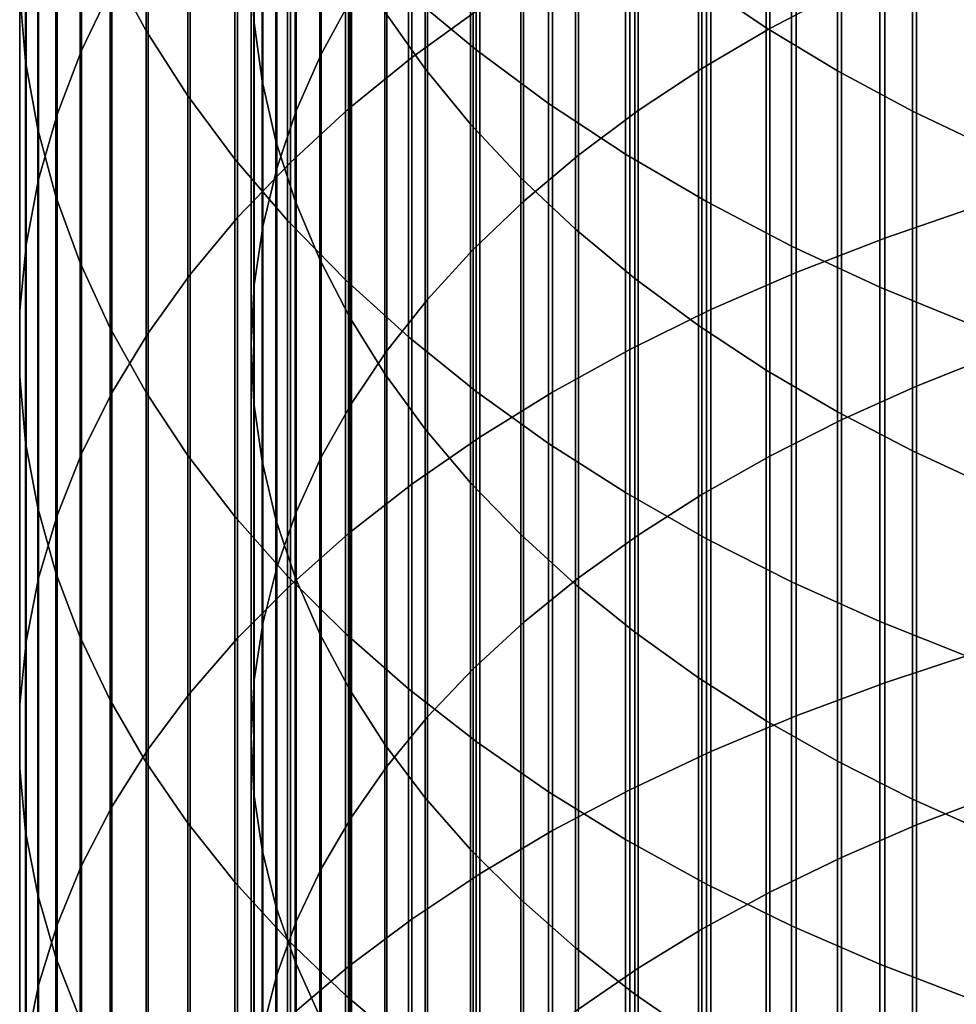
# Model space of a CAD drawing. Header units: metres. Extents: x -28 to 70, y -218 to 28.
# Tile 176 of 256: x -10.5 to -5.25, y -42.27 to -36.76. Entities that reach past the tile are written whole.
import ezdxf

# ---------------------------------------------------------------- set-up
doc = ezdxf.new("R2010")
doc.units = ezdxf.units.M
doc.layers.add('solid_10_261_432_XXX', color=7, linetype='CONTINUOUS')

msp = doc.modelspace()

# ---------------------------------------------------------------- linework, layer by layer
at = {"layer": 'solid_10_261_432_XXX'}
for points in [[(-5.896819, -34.241344, 470.286713), (-5.896819, -36.594292, 472.066589), (-6.297833, -36.804642, 471.780396), (-6.297833, -34.459503, 470.006439)], [(-9.199989, -34.315659, 461.221161), (-9.199989, -36.418777, 463.002411), (-9.185204, -36.759201, 462.58905), (-9.185204, -34.667343, 460.817352)], [(-10.150299, -34.719265, 465.06601), (-10.150299, -36.928173, 466.834686), (-9.980146, -36.574596, 467.288971), (-9.980146, -34.353306, 465.510376)], [(-8.301037, -34.62944, 469.788086), (-8.301037, -36.968498, 471.557434), (-7.920033, -36.693783, 471.931213), (-7.920033, -34.344532, 470.154144)], [(-8.639299, -34.417038, 465.432983), (-8.639299, -36.636173, 467.209839), (-8.80873, -36.948315, 466.808807), (-8.80873, -34.740108, 465.04071)], [(-9.788918, -34.84436, 456.577881), (-9.788918, -36.81934, 458.346344), (-9.989978, -36.44788, 458.772858), (-9.989978, -34.461288, 456.994019)], [(-6.297833, -34.459503, 470.006439), (-6.297833, -36.804642, 471.780396), (-6.677495, -37.028461, 471.475861), (-6.677495, -34.691628, 469.708191)], [(-10.462755, -34.905102, 460.544342), (-10.462755, -36.989349, 462.309601), (-10.496152, -36.60833, 462.772247), (-10.496152, -34.511478, 460.996307)], [(-8.65491, -34.927261, 469.405457), (-8.65491, -37.255661, 471.166748), (-8.301037, -36.968498, 471.557434), (-8.301037, -34.62944, 469.788086)], [(-9.185204, -34.667343, 460.817352), (-9.185204, -36.759201, 462.58905), (-9.139276, -37.098503, 462.177063), (-9.139276, -35.017864, 460.414856)], [(-6.677495, -34.691628, 469.708191), (-6.677495, -37.028461, 471.475861), (-7.034518, -37.264988, 471.154053), (-7.034518, -34.936932, 469.393036)], [(-6.69661, -34.669121, 452.956543), (-6.69661, -36.54438, 454.731171), (-6.318093, -36.801113, 454.452301), (-6.318093, -34.933441, 452.684814)], [(-10.287278, -35.090805, 464.614868), (-10.287278, -37.287144, 466.373474), (-10.150299, -36.928173, 466.834686), (-10.150299, -34.719265, 465.06601)], [(-8.80873, -34.740108, 465.04071), (-8.80873, -36.948315, 466.808807), (-8.948297, -37.26598, 466.400665), (-8.948297, -35.068901, 464.641479)], [(-8.451611, -34.733486, 456.698334), (-8.451611, -36.711826, 458.469788), (-8.225739, -37.030838, 458.103485), (-8.225739, -35.062473, 456.340973)], [(-7.940866, -35.060532, 452.554169), (-7.940866, -36.924557, 454.318207), (-8.320464, -36.609612, 454.660309), (-8.320464, -34.736279, 452.887482)], [(-9.555864, -35.219025, 456.170898), (-9.555864, -37.182648, 457.929169), (-9.788918, -36.81934, 458.346344), (-9.788918, -34.84436, 456.577881)], [(-10.395164, -35.296829, 460.094543), (-10.395164, -37.368534, 461.849182), (-10.462755, -36.989349, 462.309601), (-10.462755, -34.905102, 460.544342)], [(-8.980496, -35.237011, 469.007477), (-8.980496, -37.554329, 470.760406), (-8.65491, -37.255661, 471.166748), (-8.65491, -34.927261, 469.405457)], [(-7.034518, -34.936932, 469.393036), (-7.034518, -37.264988, 471.154053), (-7.367691, -37.513416, 470.816071), (-7.367691, -35.19458, 469.062012)], [(-6.318093, -34.933441, 452.684814), (-6.318093, -36.801113, 454.452301), (-5.918155, -37.042496, 454.190094), (-5.918155, -35.181953, 452.429352)], [(-9.139276, -35.017864, 460.414856), (-9.139276, -37.098503, 462.177063), (-9.062361, -37.435528, 461.767853), (-9.062361, -35.366039, 460.015076)], [(-10.390635, -35.466717, 464.158447), (-10.390635, -37.650333, 465.90686), (-10.287278, -37.287144, 466.373474), (-10.287278, -35.090805, 464.614868)], [(-8.948297, -35.068901, 464.641479), (-8.948297, -37.26598, 466.400665), (-9.057523, -37.588097, 465.986816), (-9.057523, -35.402302, 464.236633)], [(-8.225739, -35.062473, 456.340973), (-8.225739, -37.030838, 458.103485), (-7.971979, -37.340679, 457.747711), (-7.971979, -35.382, 455.993866)], [(-7.535316, -35.369129, 452.236969), (-7.535316, -37.224297, 453.992584), (-7.940866, -36.924557, 454.318207), (-7.940866, -35.060532, 452.554169)], [(-7.367691, -35.19458, 469.062012), (-7.367691, -37.513416, 470.816071), (-7.675883, -37.772911, 470.463013), (-7.675883, -35.463707, 468.716248)], [(-5.918155, -35.181953, 452.429352), (-5.918155, -37.042496, 454.190094), (-5.498151, -37.2677, 453.945435), (-5.498151, -35.413815, 452.19101)], [(-9.291579, -35.584057, 455.774353), (-9.291579, -37.536613, 457.522736), (-9.555864, -37.182648, 457.929169), (-9.555864, -35.219025, 456.170898)], [(-9.276731, -35.557686, 468.59549), (-9.276731, -37.863529, 470.339722), (-8.980496, -37.554329, 470.760406), (-8.980496, -35.237011, 469.007477)], [(-10.293597, -35.685375, 459.648407), (-10.293597, -37.74464, 461.392517), (-10.395164, -37.368534, 461.849182), (-10.395164, -35.296829, 460.094543)], [(-9.062361, -35.366039, 460.015076), (-9.062361, -37.435528, 461.767853), (-8.954721, -37.769135, 461.362762), (-8.954721, -35.710678, 459.619354)], [(-5.65451, -35.536732, 473.505432), (-5.65451, -37.977875, 475.248383), (-5.139678, -37.801991, 475.502045), (-5.139678, -35.353924, 473.75415)], [(-9.057523, -35.402302, 464.236633), (-9.057523, -37.588097, 465.986816), (-9.136041, -37.913574, 465.568634), (-9.136041, -35.739174, 463.827606)], [(-7.971979, -35.382, 455.993866), (-7.971979, -37.340679, 457.747711), (-7.69119, -37.640297, 457.403687), (-7.69119, -35.690979, 455.658203)], [(-7.105137, -35.66106, 451.936859), (-7.105137, -37.507847, 453.68457), (-7.535316, -37.224297, 453.992584), (-7.535316, -35.369129, 452.236969)], [(-5.498151, -35.413815, 452.19101), (-5.498151, -37.2677, 453.945435), (-5.059506, -37.475967, 453.719208), (-5.059506, -35.628239, 451.970612)], [(-10.460032, -35.845768, 463.698181), (-10.460032, -38.01656, 465.43634), (-10.390635, -37.650333, 465.90686), (-10.390635, -35.466717, 464.158447)], [(-7.675883, -35.463707, 468.716248), (-7.675883, -37.772911, 470.463013), (-7.958051, -38.042591, 470.0961), (-7.958051, -35.743393, 468.356903)], [(-9.542647, -35.888233, 468.170807), (-9.542647, -38.182247, 469.906097), (-9.276731, -37.863529, 470.339722), (-9.276731, -35.557686, 468.59549)], [(-8.996925, -35.938267, 455.389587), (-8.996925, -37.880085, 457.128357), (-9.291579, -37.536613, 457.522736), (-9.291579, -35.584057, 455.774353)], [(-6.150862, -35.736664, 473.233429), (-6.150862, -38.170235, 474.970947), (-5.65451, -37.977875, 475.248383), (-5.65451, -35.536732, 473.505432)], [(-10.158388, -36.069477, 459.207367), (-10.158388, -38.116444, 460.94104), (-10.293597, -37.74464, 461.392517), (-10.293597, -35.685375, 459.648407)], [(-7.69119, -35.690979, 455.658203), (-7.69119, -37.640297, 457.403687), (-7.384325, -37.928669, 457.072571), (-7.384325, -35.988369, 455.335175)], [(-6.651737, -35.935375, 451.654877), (-6.651737, -37.774288, 453.395142), (-7.105137, -37.507847, 453.68457), (-7.105137, -35.66106, 451.936859)], [(-9.136041, -35.739174, 463.827606), (-9.136041, -37.913574, 465.568634), (-9.183583, -38.241306, 465.147583), (-9.183583, -36.078384, 463.41571)], [(-8.954721, -35.710678, 459.619354), (-8.954721, -37.769135, 461.362762), (-8.816721, -38.098194, 460.963196), (-8.816721, -36.050625, 459.229004)], [(-7.958051, -35.743393, 468.356903), (-7.958051, -38.042591, 470.0961), (-8.213237, -38.321537, 469.716583), (-8.213237, -36.032692, 467.985199)], [(-6.627111, -35.953068, 472.938995), (-6.627111, -38.378445, 474.670685), (-6.150862, -38.170235, 474.970947), (-6.150862, -35.736664, 473.233429)], [(-10.495243, -36.226719, 463.235596), (-10.495243, -38.384621, 464.96344), (-10.460032, -38.01656, 465.43634), (-10.460032, -35.845768, 463.698181)], [(-9.777374, -36.227573, 467.734802), (-9.777374, -38.509445, 469.460907), (-9.542647, -38.182247, 469.906097), (-9.542647, -35.888233, 468.170807)], [(-8.672868, -36.280491, 455.017853), (-8.672868, -38.211937, 456.747314), (-8.996925, -37.880085, 457.128357), (-8.996925, -35.938267, 455.389587)], [(-7.0817, -36.185238, 472.623108), (-7.0817, -38.601822, 474.348511), (-6.627111, -38.378445, 474.670685), (-6.627111, -35.953068, 472.938995)], [(-6.176596, -36.191174, 451.391937), (-6.176596, -38.022743, 453.125244), (-6.651737, -37.774288, 453.395142), (-6.651737, -35.935375, 451.654877)], [(-7.384325, -35.988369, 455.335175), (-7.384325, -37.928669, 457.072571), (-7.052423, -38.204826, 456.755463), (-7.052423, -36.273159, 455.025818)], [(-9.989978, -36.44788, 458.772858), (-9.989978, -38.482727, 460.496277), (-10.158388, -38.116444, 460.94104), (-10.158388, -36.069477, 459.207367)], [(-9.183583, -36.078384, 463.41571), (-9.183583, -38.241306, 465.147583), (-9.199989, -38.570183, 464.725037), (-9.199989, -36.418777, 463.002411)], [(-8.816721, -36.050625, 459.229004), (-8.816721, -38.098194, 460.963196), (-8.648828, -38.421589, 460.570526), (-8.648828, -36.384716, 458.845398)], [(-8.213237, -36.032692, 467.985199), (-8.213237, -38.321537, 469.716583), (-8.440577, -38.608807, 469.325714), (-8.440577, -36.33062, 467.602417)], [(-7.513144, -36.432411, 472.286835), (-7.513144, -38.839634, 474.005554), (-7.0817, -38.601822, 474.348511), (-7.0817, -36.185238, 472.623108)], [(-5.681269, -36.42762, 451.148895), (-5.681269, -38.252403, 452.875763), (-6.176596, -38.022743, 453.125244), (-6.176596, -36.191174, 451.391937)], [(-10.496152, -36.60833, 462.772247), (-10.496152, -38.753319, 464.489746), (-10.495243, -38.384621, 464.96344), (-10.495243, -36.226719, 463.235596)], [(-9.980146, -36.574596, 467.288971), (-9.980146, -38.844055, 469.005676), (-9.777374, -38.509445, 469.460907), (-9.777374, -36.227573, 467.734802)], [(-5.036238, -36.216789, 472.5802), (-5.036238, -38.632179, 474.304749), (-5.475811, -38.806641, 474.053131), (-5.475811, -36.398117, 472.333466)], [(-8.320464, -36.609612, 454.660309), (-8.320464, -38.531082, 456.380859), (-8.672868, -38.211937, 456.747314), (-8.672868, -36.280491, 455.017853)], [(-7.052423, -36.273159, 455.025818), (-7.052423, -38.204826, 456.755463), (-6.69661, -38.467827, 456.453491), (-6.69661, -36.54438, 454.731171)], [(-8.440577, -36.33062, 467.602417), (-8.440577, -38.608807, 469.325714), (-8.639299, -38.903427, 468.924896), (-8.639299, -36.636173, 467.209839)], [(-8.648828, -36.384716, 458.845398), (-8.648828, -38.421589, 460.570526), (-8.451611, -38.738224, 460.186066), (-8.451611, -36.711826, 458.469788)], [(-5.475811, -36.398117, 472.333466), (-5.475811, -38.806641, 474.053131), (-5.896819, -38.995384, 473.780914), (-5.896819, -36.594292, 472.066589)], [(-9.788918, -36.81934, 458.346344), (-9.788918, -38.842297, 460.059692), (-9.989978, -38.482727, 460.496277), (-9.989978, -36.44788, 458.772858)], [(-9.199989, -36.418777, 463.002411), (-9.199989, -38.570183, 464.725037), (-9.185204, -38.899086, 464.30246), (-9.185204, -36.759201, 462.58905)], [(-7.920033, -36.693783, 471.931213), (-7.920033, -39.09111, 473.642883), (-7.513144, -38.839634, 474.005554), (-7.513144, -36.432411, 472.286835)], [(-5.167373, -36.643944, 450.926514), (-5.167373, -38.462517, 452.647522), (-5.681269, -38.252403, 452.875763), (-5.681269, -36.42762, 451.148895)], [(-10.150299, -36.928173, 466.834686), (-10.150299, -39.184978, 468.541809), (-9.980146, -38.844055, 469.005676), (-9.980146, -36.574596, 467.288971)], [(-6.69661, -36.54438, 454.731171), (-6.69661, -38.467827, 456.453491), (-6.318093, -38.716778, 456.167633), (-6.318093, -36.801113, 454.452301)], [(-10.462755, -36.989349, 462.309601), (-10.462755, -39.121445, 464.016754), (-10.496152, -38.753319, 464.489746), (-10.496152, -36.60833, 462.772247)], [(-7.940866, -36.924557, 454.318207), (-7.940866, -38.836479, 456.030182), (-8.320464, -38.531082, 456.380859), (-8.320464, -36.609612, 454.660309)], [(-5.896819, -36.594292, 472.066589), (-5.896819, -38.995384, 473.780914), (-6.297833, -39.197769, 473.489044), (-6.297833, -36.804642, 471.780396)], [(-8.639299, -36.636173, 467.209839), (-8.639299, -38.903427, 468.924896), (-8.80873, -39.204399, 468.515411), (-8.80873, -36.948315, 466.808807)], [(-8.451611, -36.711826, 458.469788), (-8.451611, -38.738224, 460.186066), (-8.225739, -39.047024, 459.811096), (-8.225739, -37.030838, 458.103485)], [(-8.301037, -36.968498, 471.557434), (-8.301037, -39.355423, 473.261688), (-7.920033, -39.09111, 473.642883), (-7.920033, -36.693783, 471.931213)], [(-9.185204, -36.759201, 462.58905), (-9.185204, -38.899086, 464.30246), (-9.139276, -39.226906, 463.881287), (-9.139276, -37.098503, 462.177063)], [(-9.555864, -37.182648, 457.929169), (-9.555864, -39.19397, 459.63269), (-9.788918, -38.842297, 460.059692), (-9.788918, -36.81934, 458.346344)], [(-6.297833, -36.804642, 471.780396), (-6.297833, -39.197769, 473.489044), (-6.677495, -39.413113, 473.178467), (-6.677495, -37.028461, 471.475861)], [(-6.318093, -36.801113, 454.452301), (-6.318093, -38.716778, 456.167633), (-5.918155, -38.950844, 455.898865), (-5.918155, -37.042496, 454.190094)], [(-10.287278, -37.287144, 466.373474), (-10.287278, -39.531105, 468.070892), (-10.150299, -39.184978, 468.541809), (-10.150299, -36.928173, 466.834686)], [(-8.80873, -36.948315, 466.808807), (-8.80873, -39.204399, 468.515411), (-8.948297, -39.510696, 468.098663), (-8.948297, -37.26598, 466.400665)], [(-7.535316, -37.224297, 453.992584), (-7.535316, -39.127132, 455.696442), (-7.940866, -38.836479, 456.030182), (-7.940866, -36.924557, 454.318207)], [(-10.395164, -37.368534, 461.849182), (-10.395164, -39.487797, 463.546082), (-10.462755, -39.121445, 464.016754), (-10.462755, -36.989349, 462.309601)], [(-8.65491, -37.255661, 471.166748), (-8.65491, -39.63171, 472.86322), (-8.301037, -39.355423, 473.261688), (-8.301037, -36.968498, 471.557434)], [(-8.225739, -37.030838, 458.103485), (-8.225739, -39.047024, 459.811096), (-7.971979, -39.346943, 459.44693), (-7.971979, -37.340679, 457.747711)], [(-6.677495, -37.028461, 471.475861), (-6.677495, -39.413113, 473.178467), (-7.034518, -39.640682, 472.850281), (-7.034518, -37.264988, 471.154053)], [(-5.918155, -37.042496, 454.190094), (-5.918155, -38.950844, 455.898865), (-5.498151, -39.16922, 455.648132), (-5.498151, -37.2677, 453.945435)], [(-9.139276, -37.098503, 462.177063), (-9.139276, -39.226906, 463.881287), (-9.062361, -39.552525, 463.462921), (-9.062361, -37.435528, 461.767853)], [(-9.291579, -37.536613, 457.522736), (-9.291579, -39.536606, 459.216644), (-9.555864, -39.19397, 459.63269), (-9.555864, -37.182648, 457.929169)], [(-7.105137, -37.507847, 453.68457), (-7.105137, -39.402092, 455.380737), (-7.535316, -39.127132, 455.696442), (-7.535316, -37.224297, 453.992584)], [(-10.390635, -37.650333, 465.90686), (-10.390635, -39.881298, 467.594452), (-10.287278, -39.531105, 468.070892), (-10.287278, -37.287144, 466.373474)], [(-8.948297, -37.26598, 466.400665), (-8.948297, -39.510696, 468.098663), (-9.057523, -39.821289, 467.676086), (-9.057523, -37.588097, 465.986816)], [(-8.980496, -37.554329, 470.760406), (-8.980496, -39.919067, 472.448792), (-8.65491, -39.63171, 472.86322), (-8.65491, -37.255661, 471.166748)], [(-7.034518, -37.264988, 471.154053), (-7.034518, -39.640682, 472.850281), (-7.367691, -39.879704, 472.505554), (-7.367691, -37.513416, 470.816071)], [(-5.498151, -37.2677, 453.945435), (-5.498151, -39.16922, 455.648132), (-5.059506, -39.371174, 455.416229), (-5.059506, -37.475967, 453.719208)], [(-7.971979, -37.340679, 457.747711), (-7.971979, -39.346943, 459.44693), (-7.69119, -39.636967, 459.094788), (-7.69119, -37.640297, 457.403687)], [(-10.293597, -37.74464, 461.392517), (-10.293597, -39.851181, 463.079193), (-10.395164, -39.487797, 463.546082), (-10.395164, -37.368534, 461.849182)], [(-9.062361, -37.435528, 461.767853), (-9.062361, -39.552525, 463.462921), (-8.954721, -39.874844, 463.048798), (-8.954721, -37.769135, 461.362762)], [(-7.367691, -37.513416, 470.816071), (-7.367691, -39.879704, 472.505554), (-7.675883, -40.129372, 472.145477), (-7.675883, -37.772911, 470.463013)], [(-6.651737, -37.774288, 453.395142), (-6.651737, -39.660454, 455.084076), (-7.105137, -39.402092, 455.380737), (-7.105137, -37.507847, 453.68457)], [(-8.996925, -37.880085, 457.128357), (-8.996925, -39.869076, 458.812927), (-9.291579, -39.536606, 459.216644), (-9.291579, -37.536613, 457.522736)], [(-9.276731, -37.863529, 470.339722), (-9.276731, -40.216557, 472.019745), (-8.980496, -39.919067, 472.448792), (-8.980496, -37.554329, 470.760406)], [(-9.057523, -37.588097, 465.986816), (-9.057523, -39.821289, 467.676086), (-9.136041, -40.13512, 467.249115), (-9.136041, -37.913574, 465.568634)], [(-10.460032, -38.01656, 465.43634), (-10.460032, -40.234421, 467.114014), (-10.390635, -39.881298, 467.594452), (-10.390635, -37.650333, 465.90686)], [(-7.69119, -37.640297, 457.403687), (-7.69119, -39.636967, 459.094788), (-7.384325, -39.916107, 458.755829), (-7.384325, -37.928669, 457.072571)], [(-10.158388, -38.116444, 460.94104), (-10.158388, -40.210403, 462.617676), (-10.293597, -39.851181, 463.079193), (-10.293597, -37.74464, 461.392517)], [(-8.954721, -37.769135, 461.362762), (-8.954721, -39.874844, 463.048798), (-8.816721, -40.192768, 462.64032), (-8.816721, -38.098194, 460.963196)], [(-7.675883, -37.772911, 470.463013), (-7.675883, -40.129372, 472.145477), (-7.958051, -40.38884, 471.771271), (-7.958051, -38.042591, 470.0961)], [(-6.176596, -38.022743, 453.125244), (-6.176596, -39.901379, 454.807434), (-6.651737, -39.660454, 455.084076), (-6.651737, -37.774288, 453.395142)], [(-5.65451, -37.977875, 475.248383), (-5.65451, -40.466114, 476.923401), (-5.139678, -40.297287, 477.181793), (-5.139678, -37.801991, 475.502045)], [(-9.542647, -38.182247, 469.906097), (-9.542647, -40.523209, 471.577484), (-9.276731, -40.216557, 472.019745), (-9.276731, -37.863529, 470.339722)], [(-8.672868, -38.211937, 456.747314), (-8.672868, -40.190304, 458.422913), (-8.996925, -39.869076, 458.812927), (-8.996925, -37.880085, 457.128357)], [(-9.136041, -37.913574, 465.568634), (-9.136041, -40.13512, 467.249115), (-9.183583, -40.451126, 466.819153), (-9.183583, -38.241306, 465.147583)], [(-7.384325, -37.928669, 457.072571), (-7.384325, -39.916107, 458.755829), (-7.052423, -40.183418, 458.431244), (-7.052423, -38.204826, 456.755463)], [(-6.150862, -38.170235, 474.970947), (-6.150862, -40.650757, 476.640778), (-5.65451, -40.466114, 476.923401), (-5.65451, -37.977875, 475.248383)], [(-10.495243, -38.384621, 464.96344), (-10.495243, -40.589314, 466.631165), (-10.460032, -40.234421, 467.114014), (-10.460032, -38.01656, 465.43634)], [(-7.958051, -38.042591, 470.0961), (-7.958051, -40.38884, 471.771271), (-8.213237, -40.657223, 471.384216), (-8.213237, -38.321537, 469.716583)], [(-5.681269, -38.252403, 452.875763), (-5.681269, -40.124077, 454.551727), (-6.176596, -39.901379, 454.807434), (-6.176596, -38.022743, 453.125244)], [(-9.989978, -38.482727, 460.496277), (-9.989978, -40.564293, 462.162994), (-10.158388, -40.210403, 462.617676), (-10.158388, -38.116444, 460.94104)], [(-8.816721, -38.098194, 460.963196), (-8.816721, -40.192768, 462.64032), (-8.648828, -40.505222, 462.238892), (-8.648828, -38.421589, 460.570526)], [(-6.627111, -38.378445, 474.670685), (-6.627111, -40.850616, 476.334869), (-6.150862, -40.650757, 476.640778), (-6.150862, -38.170235, 474.970947)], [(-9.777374, -38.509445, 469.460907), (-9.777374, -40.838017, 471.123474), (-9.542647, -40.523209, 471.577484), (-9.542647, -38.182247, 469.906097)], [(-8.320464, -38.531082, 456.380859), (-8.320464, -40.499229, 458.047791), (-8.672868, -40.190304, 458.422913), (-8.672868, -38.211937, 456.747314)], [(-7.052423, -38.204826, 456.755463), (-7.052423, -40.183418, 458.431244), (-6.69661, -40.438, 458.122131), (-6.69661, -38.467827, 456.453491)], [(-9.183583, -38.241306, 465.147583), (-9.183583, -40.451126, 466.819153), (-9.199989, -40.768234, 466.387726), (-9.199989, -38.570183, 464.725037)], [(-5.167373, -38.462517, 452.647522), (-5.167373, -40.327824, 454.31778), (-5.681269, -40.124077, 454.551727), (-5.681269, -38.252403, 452.875763)], [(-8.213237, -38.321537, 469.716583), (-8.213237, -40.657223, 471.384216), (-8.440577, -40.933613, 470.985596), (-8.440577, -38.608807, 469.325714)], [(-10.496152, -38.753319, 464.489746), (-10.496152, -40.944817, 466.147461), (-10.495243, -40.589314, 466.631165), (-10.495243, -38.384621, 464.96344)], [(-7.0817, -38.601822, 474.348511), (-7.0817, -41.065029, 476.006683), (-6.627111, -40.850616, 476.334869), (-6.627111, -38.378445, 474.670685)], [(-8.648828, -38.421589, 460.570526), (-8.648828, -40.505222, 462.238892), (-8.451611, -40.811142, 461.845856), (-8.451611, -38.738224, 460.186066)], [(-9.788918, -38.842297, 460.059692), (-9.788918, -40.911694, 461.716644), (-9.989978, -40.564293, 462.162994), (-9.989978, -38.482727, 460.496277)], [(-6.69661, -38.467827, 456.453491), (-6.69661, -40.438, 458.122131), (-6.318093, -40.678982, 457.829529), (-6.318093, -38.716778, 456.167633)], [(-9.980146, -38.844055, 469.005676), (-9.980146, -41.159954, 470.65918), (-9.777374, -40.838017, 471.123474), (-9.777374, -38.509445, 469.460907)], [(-7.940866, -38.836479, 456.030182), (-7.940866, -40.794849, 457.688843), (-8.320464, -40.499229, 458.047791), (-8.320464, -38.531082, 456.380859)], [(-9.199989, -38.570183, 464.725037), (-9.199989, -40.768234, 466.387726), (-9.185204, -41.085369, 465.956238), (-9.185204, -38.899086, 464.30246)], [(-8.440577, -38.608807, 469.325714), (-8.440577, -40.933613, 470.985596), (-8.639299, -41.217075, 470.576782), (-8.639299, -38.903427, 468.924896)], [(-7.513144, -38.839634, 474.005554), (-7.513144, -41.293304, 475.657288), (-7.0817, -41.065029, 476.006683), (-7.0817, -38.601822, 474.348511)], [(-5.036238, -38.632179, 474.304749), (-5.036238, -41.09417, 475.962097), (-5.475811, -41.261631, 475.70578), (-5.475811, -38.806641, 474.053131)], [(-6.318093, -38.716778, 456.167633), (-6.318093, -40.678982, 457.829529), (-5.918155, -40.905552, 457.554413), (-5.918155, -38.950844, 455.898865)], [(-10.462755, -39.121445, 464.016754), (-10.462755, -41.299774, 465.664551), (-10.496152, -40.944817, 466.147461), (-10.496152, -38.753319, 464.489746)], [(-8.451611, -38.738224, 460.186066), (-8.451611, -40.811142, 461.845856), (-8.225739, -41.109493, 461.462524), (-8.225739, -39.047024, 459.811096)], [(-7.535316, -39.127132, 455.696442), (-7.535316, -41.076199, 457.347229), (-7.940866, -40.794849, 457.688843), (-7.940866, -38.836479, 456.030182)], [(-5.475811, -38.806641, 474.053131), (-5.475811, -41.261631, 475.70578), (-5.896819, -41.442802, 475.428467), (-5.896819, -38.995384, 473.780914)], [(-10.150299, -39.184978, 468.541809), (-10.150299, -41.487965, 470.186127), (-9.980146, -41.159954, 470.65918), (-9.980146, -38.844055, 469.005676)], [(-9.555864, -39.19397, 459.63269), (-9.555864, -41.251469, 461.280121), (-9.788918, -40.911694, 461.716644), (-9.788918, -38.842297, 460.059692)], [(-7.920033, -39.09111, 473.642883), (-7.920033, -41.534687, 475.287811), (-7.513144, -41.293304, 475.657288), (-7.513144, -38.839634, 474.005554)], [(-9.185204, -38.899086, 464.30246), (-9.185204, -41.085369, 465.956238), (-9.139276, -41.401459, 465.526184), (-9.139276, -39.226906, 463.881287)], [(-8.639299, -38.903427, 468.924896), (-8.639299, -41.217075, 470.576782), (-8.80873, -41.506649, 470.15918), (-8.80873, -39.204399, 468.515411)], [(-5.896819, -38.995384, 473.780914), (-5.896819, -41.442802, 475.428467), (-6.297833, -41.63707, 475.131104), (-6.297833, -39.197769, 473.489044)], [(-5.918155, -38.950844, 455.898865), (-5.918155, -40.905552, 457.554413), (-5.498151, -41.116936, 457.29776), (-5.498151, -39.16922, 455.648132)], [(-8.225739, -39.047024, 459.811096), (-8.225739, -41.109493, 461.462524), (-7.971979, -41.399265, 461.09021), (-7.971979, -39.346943, 459.44693)], [(-8.301037, -39.355423, 473.261688), (-8.301037, -41.788399, 474.899506), (-7.920033, -41.534687, 475.287811), (-7.920033, -39.09111, 473.642883)], [(-10.395164, -39.487797, 463.546082), (-10.395164, -41.653015, 465.183929), (-10.462755, -41.299774, 465.664551), (-10.462755, -39.121445, 464.016754)], [(-7.105137, -39.402092, 455.380737), (-7.105137, -41.34235, 457.024048), (-7.535316, -41.076199, 457.347229), (-7.535316, -39.127132, 455.696442)], [(-10.287278, -39.531105, 468.070892), (-10.287278, -41.820984, 469.705841), (-10.150299, -41.487965, 470.186127), (-10.150299, -39.184978, 468.541809)], [(-9.291579, -39.536606, 459.216644), (-9.291579, -41.582508, 460.854797), (-9.555864, -41.251469, 461.280121), (-9.555864, -39.19397, 459.63269)], [(-8.80873, -39.204399, 468.515411), (-8.80873, -41.506649, 470.15918), (-8.948297, -41.80135, 469.734161), (-8.948297, -39.510696, 468.098663)], [(-6.297833, -39.197769, 473.489044), (-6.297833, -41.63707, 475.131104), (-6.677495, -41.843773, 474.814728), (-6.677495, -39.413113, 473.178467)], [(-5.498151, -39.16922, 455.648132), (-5.498151, -41.116936, 457.29776), (-5.059506, -41.312424, 457.060394), (-5.059506, -39.371174, 455.416229)], [(-9.139276, -39.226906, 463.881287), (-9.139276, -41.401459, 465.526184), (-9.062361, -41.715427, 465.09903), (-9.062361, -39.552525, 463.462921)], [(-8.65491, -39.63171, 472.86322), (-8.65491, -42.0536, 474.493561), (-8.301037, -41.788399, 474.899506), (-8.301037, -39.355423, 473.261688)], [(-7.971979, -39.346943, 459.44693), (-7.971979, -41.399265, 461.09021), (-7.69119, -41.679474, 460.730225), (-7.69119, -39.636967, 459.094788)], [(-6.651737, -39.660454, 455.084076), (-6.651737, -41.592442, 456.720367), (-7.105137, -41.34235, 457.024048), (-7.105137, -39.402092, 455.380737)], [(-6.677495, -39.413113, 473.178467), (-6.677495, -41.843773, 474.814728), (-7.034518, -42.062214, 474.480377), (-7.034518, -39.640682, 472.850281)], [(-10.293597, -39.851181, 463.079193), (-10.293597, -42.003395, 464.707214), (-10.395164, -41.653015, 465.183929), (-10.395164, -39.487797, 463.546082)], [(-10.390635, -39.881298, 467.594452), (-10.390635, -42.157917, 469.21991), (-10.287278, -41.820984, 469.705841), (-10.287278, -39.531105, 468.070892)], [(-8.996925, -39.869076, 458.812927), (-8.996925, -41.903732, 460.442078), (-9.291579, -41.582508, 460.854797), (-9.291579, -39.536606, 459.216644)], [(-9.062361, -39.552525, 463.462921), (-9.062361, -41.715427, 465.09903), (-8.954721, -42.026215, 464.676178), (-8.954721, -39.874844, 463.048798)], [(-8.948297, -39.510696, 468.098663), (-8.948297, -41.80135, 469.734161), (-9.057523, -42.100182, 469.303192), (-9.057523, -39.821289, 467.676086)], [(-8.980496, -39.919067, 472.448792), (-8.980496, -42.32943, 474.071381), (-8.65491, -42.0536, 474.493561), (-8.65491, -39.63171, 472.86322)], [(-7.69119, -39.636967, 459.094788), (-7.69119, -41.679474, 460.730225), (-7.384325, -41.949169, 460.383698), (-7.384325, -39.916107, 458.755829)], [(-7.034518, -39.640682, 472.850281), (-7.034518, -42.062214, 474.480377), (-7.367691, -42.291645, 474.129211), (-7.367691, -39.879704, 472.505554)], [(-6.176596, -39.901379, 454.807434), (-6.176596, -41.825653, 456.437195), (-6.651737, -41.592442, 456.720367), (-6.651737, -39.660454, 455.084076)], [(-9.057523, -39.821289, 467.676086), (-9.057523, -42.100182, 469.303192), (-9.136041, -42.402126, 468.867706), (-9.136041, -40.13512, 467.249115)], [(-10.460032, -40.234421, 467.114014), (-10.460032, -42.497665, 468.729919), (-10.390635, -42.157917, 469.21991), (-10.390635, -39.881298, 467.594452)], [(-10.158388, -40.210403, 462.617676), (-10.158388, -42.349766, 464.235962), (-10.293597, -42.003395, 464.707214), (-10.293597, -39.851181, 463.079193)], [(-8.672868, -40.190304, 458.422913), (-8.672868, -42.214088, 460.043335), (-8.996925, -41.903732, 460.442078), (-8.996925, -39.869076, 458.812927)], [(-8.954721, -39.874844, 463.048798), (-8.954721, -42.026215, 464.676178), (-8.816721, -42.332764, 464.259094), (-8.816721, -40.192768, 462.64032)], [(-7.367691, -39.879704, 472.505554), (-7.367691, -42.291645, 474.129211), (-7.675883, -42.5313, 473.76239), (-7.675883, -40.129372, 472.145477)], [(-9.276731, -40.216557, 472.019745), (-9.276731, -42.614986, 473.634308), (-8.980496, -42.32943, 474.071381), (-8.980496, -39.919067, 472.448792)], [(-7.384325, -39.916107, 458.755829), (-7.384325, -41.949169, 460.383698), (-7.052423, -42.207439, 460.05188), (-7.052423, -40.183418, 458.431244)], [(-5.681269, -40.124077, 454.551727), (-5.681269, -42.041222, 456.175446), (-6.176596, -41.825653, 456.437195), (-6.176596, -39.901379, 454.807434)], [(-9.136041, -40.13512, 467.249115), (-9.136041, -42.402126, 468.867706), (-9.183583, -42.706165, 468.42923), (-9.183583, -40.451126, 466.819153)], [(-7.675883, -40.129372, 472.145477), (-7.675883, -42.5313, 473.76239), (-7.958051, -42.780354, 473.381195), (-7.958051, -40.38884, 471.771271)], [(-5.167373, -40.327824, 454.31778), (-5.167373, -42.238441, 455.935974), (-5.681269, -42.041222, 456.175446), (-5.681269, -40.124077, 454.551727)], [(-9.989978, -40.564293, 462.162994), (-9.989978, -42.69099, 463.771729), (-10.158388, -42.349766, 464.235962), (-10.158388, -40.210403, 462.617676)], [(-8.816721, -40.192768, 462.64032), (-8.816721, -42.332764, 464.259094), (-8.648828, -42.634033, 463.849213), (-8.648828, -40.505222, 462.238892)], [(-8.320464, -40.499229, 458.047791), (-8.320464, -42.512562, 459.659851), (-8.672868, -42.214088, 460.043335), (-8.672868, -40.190304, 458.422913)], [(-7.052423, -40.183418, 458.431244), (-7.052423, -42.207439, 460.05188), (-6.69661, -42.453403, 459.73587), (-6.69661, -40.438, 458.122131)], [(-10.495243, -40.589314, 466.631165), (-10.495243, -42.839119, 468.237488), (-10.460032, -42.497665, 468.729919), (-10.460032, -40.234421, 467.114014)], [(-9.542647, -40.523209, 471.577484), (-9.542647, -42.909332, 473.183777), (-9.276731, -42.614986, 473.634308), (-9.276731, -40.216557, 472.019745)], [(-5.65451, -40.466114, 476.923401), (-5.65451, -42.999565, 478.529205), (-5.139678, -42.837921, 478.792175), (-5.139678, -40.297287, 477.181793)], [(-7.958051, -40.38884, 471.771271), (-7.958051, -42.780354, 473.381195), (-8.213237, -43.037971, 472.986877), (-8.213237, -40.657223, 471.384216)], [(-9.183583, -40.451126, 466.819153), (-9.183583, -42.706165, 468.42923), (-9.199989, -43.011265, 467.989227), (-9.199989, -40.768234, 466.387726)], [(-6.69661, -40.438, 458.122131), (-6.69661, -42.453403, 459.73587), (-6.318093, -42.686234, 459.436737), (-6.318093, -40.678982, 457.829529)], [(-6.150862, -40.650757, 476.640778), (-6.150862, -43.17635, 478.241608), (-5.65451, -42.999565, 478.529205), (-5.65451, -40.466114, 476.923401)], [(-9.777374, -40.838017, 471.123474), (-9.777374, -43.211514, 472.721252), (-9.542647, -42.909332, 473.183777), (-9.542647, -40.523209, 471.577484)], [(-8.648828, -40.505222, 462.238892), (-8.648828, -42.634033, 463.849213), (-8.451611, -42.929008, 463.447876), (-8.451611, -40.811142, 461.845856)], [(-7.940866, -40.794849, 457.688843), (-7.940866, -42.79818, 459.292908), (-8.320464, -42.512562, 459.659851), (-8.320464, -40.499229, 458.047791)], [(-10.496152, -40.944817, 466.147461), (-10.496152, -43.181164, 467.744202), (-10.495243, -42.839119, 468.237488), (-10.495243, -40.589314, 466.631165)], [(-9.788918, -40.911694, 461.716644), (-9.788918, -43.025963, 463.315979), (-9.989978, -42.69099, 463.771729), (-9.989978, -40.564293, 462.162994)], [(-6.627111, -40.850616, 476.334869), (-6.627111, -43.367702, 477.930328), (-6.150862, -43.17635, 478.241608), (-6.150862, -40.650757, 476.640778)], [(-8.213237, -40.657223, 471.384216), (-8.213237, -43.037971, 472.986877), (-8.440577, -43.303276, 472.580811), (-8.440577, -40.933613, 470.985596)], [(-6.318093, -40.678982, 457.829529), (-6.318093, -42.686234, 459.436737), (-5.918155, -42.905136, 459.155487), (-5.918155, -40.905552, 457.554413)], [(-9.199989, -40.768234, 466.387726), (-9.199989, -43.011265, 467.989227), (-9.185204, -43.316391, 467.549164), (-9.185204, -41.085369, 465.956238)], [(-8.451611, -40.811142, 461.845856), (-8.451611, -42.929008, 463.447876), (-8.225739, -43.216686, 463.056488), (-8.225739, -41.109493, 461.462524)], [(-7.535316, -41.076199, 457.347229), (-7.535316, -43.070007, 458.943665), (-7.940866, -42.79818, 459.292908), (-7.940866, -40.794849, 457.688843)], [(-9.980146, -41.159954, 470.65918), (-9.980146, -43.520535, 472.24826), (-9.777374, -43.211514, 472.721252), (-9.777374, -40.838017, 471.123474)], [(-7.0817, -41.065029, 476.006683), (-7.0817, -43.572994, 477.596344), (-6.627111, -43.367702, 477.930328), (-6.627111, -40.850616, 476.334869)], [(-9.555864, -41.251469, 461.280121), (-9.555864, -43.35358, 462.870239), (-9.788918, -43.025963, 463.315979), (-9.788918, -40.911694, 461.716644)], [(-5.918155, -40.905552, 457.554413), (-5.918155, -42.905136, 459.155487), (-5.498151, -43.109367, 458.893097), (-5.498151, -41.116936, 457.29776)], [(-10.462755, -41.299774, 465.664551), (-10.462755, -43.522675, 467.251648), (-10.496152, -43.181164, 467.744202), (-10.496152, -40.944817, 466.147461)], [(-8.440577, -40.933613, 470.985596), (-8.440577, -43.303276, 472.580811), (-8.639299, -43.575367, 472.164337), (-8.639299, -41.217075, 470.576782)], [(-9.185204, -41.085369, 465.956238), (-9.185204, -43.316391, 467.549164), (-9.139276, -43.62051, 467.110565), (-9.139276, -41.401459, 465.526184)], [(-7.105137, -41.34235, 457.024048), (-7.105137, -43.327156, 458.613281), (-7.535316, -43.070007, 458.943665), (-7.535316, -41.076199, 457.347229)], [(-7.513144, -41.293304, 475.657288), (-7.513144, -43.791553, 477.240784), (-7.0817, -43.572994, 477.596344), (-7.0817, -41.065029, 476.006683)], [(-5.036238, -41.09417, 475.962097), (-5.036238, -43.600891, 477.550964), (-5.475811, -43.76123, 477.290131), (-5.475811, -41.261631, 475.70578)], [(-8.225739, -41.109493, 461.462524), (-8.225739, -43.216686, 463.056488), (-7.971979, -43.49609, 462.676331), (-7.971979, -41.399265, 461.09021)], [(-5.498151, -41.116936, 457.29776), (-5.498151, -43.109367, 458.893097), (-5.059506, -43.298241, 458.650421), (-5.059506, -41.312424, 457.060394)], [(-10.150299, -41.487965, 470.186127), (-10.150299, -43.835388, 471.766327), (-9.980146, -43.520535, 472.24826), (-9.980146, -41.159954, 470.65918)], [(-9.291579, -41.582508, 460.854797), (-9.291579, -43.672775, 462.435944), (-9.555864, -43.35358, 462.870239), (-9.555864, -41.251469, 461.280121)], [(-8.639299, -41.217075, 470.576782), (-8.639299, -43.575367, 472.164337), (-8.80873, -43.853321, 471.738892), (-8.80873, -41.506649, 470.15918)], [(-10.395164, -41.653015, 465.183929), (-10.395164, -43.862541, 466.761505), (-10.462755, -43.522675, 467.251648), (-10.462755, -41.299774, 465.664551)], [(-7.920033, -41.534687, 475.287811), (-7.920033, -44.022667, 476.864807), (-7.513144, -43.791553, 477.240784), (-7.513144, -41.293304, 475.657288)], [(-5.475811, -41.261631, 475.70578), (-5.475811, -43.76123, 477.290131), (-5.896819, -43.934689, 477.007935), (-5.896819, -41.442802, 475.428467)], [(-6.651737, -41.592442, 456.720367), (-6.651737, -43.568783, 458.302826), (-7.105137, -43.327156, 458.613281), (-7.105137, -41.34235, 457.024048)], [(-9.139276, -41.401459, 465.526184), (-9.139276, -43.62051, 467.110565), (-9.062361, -43.922588, 466.674896), (-9.062361, -41.715427, 465.09903)], [(-7.971979, -41.399265, 461.09021), (-7.971979, -43.49609, 462.676331), (-7.69119, -43.76627, 462.308746), (-7.69119, -41.679474, 460.730225)], [(-5.896819, -41.442802, 475.428467), (-5.896819, -43.934689, 477.007935), (-6.297833, -44.120689, 476.705353), (-6.297833, -41.63707, 475.131104)], [(-10.287278, -41.820984, 469.705841), (-10.287278, -44.155045, 471.277069), (-10.150299, -43.835388, 471.766327), (-10.150299, -41.487965, 470.186127)], [(-8.80873, -41.506649, 470.15918), (-8.80873, -43.853321, 471.738892), (-8.948297, -44.1362, 471.305908), (-8.948297, -41.80135, 469.734161)], [(-8.301037, -41.788399, 474.899506), (-8.301037, -44.265579, 476.469635), (-7.920033, -44.022667, 476.864807), (-7.920033, -41.534687, 475.287811)], [(-8.996925, -41.903732, 460.442078), (-8.996925, -43.982506, 462.014557), (-9.291579, -43.672775, 462.435944), (-9.291579, -41.582508, 460.854797)], [(-6.297833, -41.63707, 475.131104), (-6.297833, -44.120689, 476.705353), (-6.677495, -44.318596, 476.383392), (-6.677495, -41.843773, 474.814728)], [(-6.176596, -41.825653, 456.437195), (-6.176596, -43.794102, 458.013336), (-6.651737, -43.568783, 458.302826), (-6.651737, -41.592442, 456.720367)], [(-10.293597, -42.003395, 464.707214), (-10.293597, -44.199654, 466.27533), (-10.395164, -43.862541, 466.761505), (-10.395164, -41.653015, 465.183929)], [(-7.69119, -41.679474, 460.730225), (-7.69119, -43.76627, 462.308746), (-7.384325, -44.026318, 461.954956), (-7.384325, -41.949169, 460.383698)], [(-9.062361, -41.715427, 465.09903), (-9.062361, -43.922588, 466.674896), (-8.954721, -44.221607, 466.243652), (-8.954721, -42.026215, 464.676178)], [(-8.948297, -41.80135, 469.734161), (-8.948297, -44.1362, 471.305908), (-9.057523, -44.423042, 470.866882), (-9.057523, -42.100182, 469.303192)], [(-8.65491, -42.0536, 474.493561), (-8.65491, -44.519493, 476.05658), (-8.301037, -44.265579, 476.469635), (-8.301037, -41.788399, 474.899506)], [(-10.390635, -42.157917, 469.21991), (-10.390635, -44.478462, 470.782043), (-10.287278, -44.155045, 471.277069), (-10.287278, -41.820984, 469.705841)], [(-6.677495, -41.843773, 474.814728), (-6.677495, -44.318596, 476.383392), (-7.034518, -44.52774, 476.043152), (-7.034518, -42.062214, 474.480377)], [(-5.681269, -42.041222, 456.175446), (-5.681269, -44.002377, 457.745758), (-6.176596, -43.794102, 458.013336), (-6.176596, -41.825653, 456.437195)], [(-8.672868, -42.214088, 460.043335), (-8.672868, -44.281754, 461.607391), (-8.996925, -43.982506, 462.014557), (-8.996925, -41.903732, 460.442078)], [(-7.384325, -41.949169, 460.383698), (-7.384325, -44.026318, 461.954956), (-7.052423, -44.275345, 461.616119), (-7.052423, -42.207439, 460.05188)], [(-10.158388, -42.349766, 464.235962), (-10.158388, -44.532906, 465.794708), (-10.293597, -44.199654, 466.27533), (-10.293597, -42.003395, 464.707214)], [(-8.954721, -42.026215, 464.676178), (-8.954721, -44.221607, 466.243652), (-8.816721, -44.516548, 465.818298), (-8.816721, -42.332764, 464.259094)], [(-8.980496, -42.32943, 474.071381), (-8.980496, -44.783588, 475.626923), (-8.65491, -44.519493, 476.05658), (-8.65491, -42.0536, 474.493561)], [(-7.034518, -42.062214, 474.480377), (-7.034518, -44.52774, 476.043152), (-7.367691, -44.74741, 475.685791), (-7.367691, -42.291645, 474.129211)], [(-5.167373, -42.238441, 455.935974), (-5.167373, -44.192924, 457.500946), (-5.681269, -44.002377, 457.745758), (-5.681269, -42.041222, 456.175446)], [(-9.057523, -42.100182, 469.303192), (-9.057523, -44.423042, 470.866882), (-9.136041, -44.712872, 470.423248), (-9.136041, -42.402126, 468.867706)], [(-10.460032, -42.497665, 468.729919), (-10.460032, -44.804581, 470.282867), (-10.390635, -44.478462, 470.782043), (-10.390635, -42.157917, 469.21991)], [(-8.320464, -42.512562, 459.659851), (-8.320464, -44.56955, 461.215851), (-8.672868, -44.281754, 461.607391), (-8.672868, -42.214088, 460.043335)], [(-7.052423, -42.207439, 460.05188), (-7.052423, -44.275345, 461.616119), (-6.69661, -44.512508, 461.293457), (-6.69661, -42.453403, 459.73587)]]:
    msp.add_3dface(points, dxfattribs=at)

doc.saveas('drawing.dxf')
